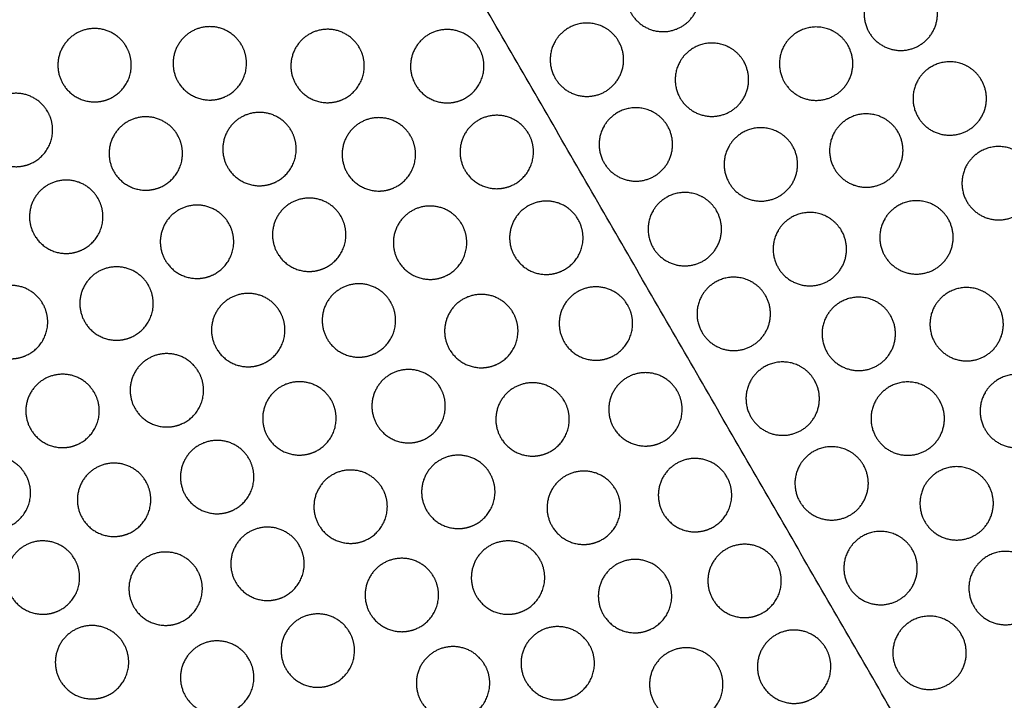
# Model space of a CAD drawing. Header units: millimetres. Extents: x -125 to 375, y 0 to 433.
# Tile 19 of 33: x 129 to 210, y 87 to 142. Entities that reach past the tile are written whole.
import ezdxf

# ---------------------------------------------------------------- set-up
doc = ezdxf.new("R2010")
doc.units = ezdxf.units.MM
doc.layers.add('Make2D$Visible$Curves', color=7, linetype='Continuous', true_color=0x000000)

msp = doc.modelspace()

# ---------------------------------------------------------------- linework, layer by layer
at = {"layer": 'Make2D$Visible$Curves', "color": 18, "lineweight": -3, "true_color": 0x000000}
for points in [[(265.22, 116.065), (195.11, 166.286), (125, 216.506)], [(250, 0), (187.5, 108.253), (125, 216.506)]]:
    msp.add_open_spline(points, degree=2, dxfattribs=at)
for points, weights, knots in [([(179.238, 145.724), (179.64, 146.42), (180.336, 146.822), (181.836, 147.688), (183.336, 146.822), (184.032, 146.42), (184.434, 145.724), (185.934, 143.126), (183.336, 141.626), (180.738, 140.126), (179.238, 142.724), (178.372, 144.224), (179.238, 145.724)], [0.868347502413, 0.900099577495, 1, 0.807007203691, 0.868347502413, 0.900099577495, 1, 0.707106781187, 1, 0.707106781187, 1, 0.807007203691, 0.868347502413], [16.048112, 16.048112, 16.048112, 18.106736, 18.106736, 21.596537, 21.596537, 23.206626, 23.206626, 29.242204, 29.242204, 35.277783, 35.277783, 39.254738, 39.254738, 39.254738]), ([(198.67, 144.187), (199.072, 144.883), (199.768, 145.285), (201.268, 146.151), (202.768, 145.285), (203.465, 144.883), (203.867, 144.187), (205.367, 141.589), (202.768, 140.089), (200.17, 138.589), (198.67, 141.187), (197.804, 142.687), (198.67, 144.187)], [0.868347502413, 0.900099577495, 1, 0.807007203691, 0.868347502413, 0.900099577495, 1, 0.707106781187, 1, 0.707106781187, 1, 0.807007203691, 0.868347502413], [16.048112, 16.048112, 16.048112, 18.106736, 18.106736, 21.596537, 21.596537, 23.206626, 23.206626, 29.242204, 29.242204, 35.277783, 35.277783, 39.254738, 39.254738, 39.254738]), ([(144.805, 135.633), (143.073, 135.633), (142.207, 137.133), (140.707, 139.731), (143.305, 141.231), (145.903, 142.731), (147.403, 140.133), (147.805, 139.437), (147.805, 138.633), (147.805, 136.901), (146.305, 136.035), (145.609, 135.633), (144.805, 135.633)], [0.868347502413, 0.807007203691, 1, 0.707106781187, 1, 0.707106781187, 1, 0.900099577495, 0.868347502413, 0.807007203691, 1, 0.900099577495, 0.868347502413], [5.529659, 5.529659, 5.529659, 9.49499, 9.49499, 15.512927, 15.512927, 21.530864, 21.530864, 23.139763, 23.139763, 26.616816, 26.616816, 28.669422, 28.669422, 28.669422]), ([(173.022, 140.43), (173.424, 141.127), (174.12, 141.528), (175.62, 142.395), (177.12, 141.528), (177.816, 141.127), (178.218, 140.43), (179.718, 137.832), (177.12, 136.332), (174.522, 134.832), (173.022, 137.43), (172.156, 138.93), (173.022, 140.43)], [0.868347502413, 0.900099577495, 1, 0.807007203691, 0.868347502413, 0.900099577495, 1, 0.707106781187, 1, 0.707106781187, 1, 0.807007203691, 0.868347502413], [16.048112, 16.048112, 16.048112, 18.106736, 18.106736, 21.596537, 21.596537, 23.206626, 23.206626, 29.242204, 29.242204, 35.277783, 35.277783, 39.254738, 39.254738, 39.254738]), ([(135.391, 135.482), (133.659, 135.482), (132.793, 136.982), (131.293, 139.58), (133.891, 141.08), (136.489, 142.58), (137.989, 139.982), (138.391, 139.286), (138.391, 138.482), (138.391, 136.75), (136.891, 135.884), (136.195, 135.482), (135.391, 135.482)], [0.868347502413, 0.807007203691, 1, 0.707106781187, 1, 0.707106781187, 1, 0.900099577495, 0.868347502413, 0.807007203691, 1, 0.900099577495, 0.868347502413], [5.529659, 5.529659, 5.529659, 9.49499, 9.49499, 15.512927, 15.512927, 21.530864, 21.530864, 23.139763, 23.139763, 26.616816, 26.616816, 28.669422, 28.669422, 28.669422]), ([(154.431, 135.416), (152.699, 135.416), (151.833, 136.916), (150.333, 139.514), (152.931, 141.014), (155.53, 142.514), (157.03, 139.916), (157.431, 139.22), (157.431, 138.416), (157.431, 136.684), (155.931, 135.818), (155.235, 135.416), (154.431, 135.416)], [0.868347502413, 0.807007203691, 1, 0.707106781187, 1, 0.707106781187, 1, 0.900099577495, 0.868347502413, 0.807007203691, 1, 0.900099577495, 0.868347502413], [5.529659, 5.529659, 5.529659, 9.49499, 9.49499, 15.512927, 15.512927, 21.530864, 21.530864, 23.139763, 23.139763, 26.616816, 26.616816, 28.669422, 28.669422, 28.669422]), ([(164.206, 135.4), (162.474, 135.4), (161.608, 136.9), (160.108, 139.498), (162.706, 140.998), (165.304, 142.498), (166.804, 139.9), (167.206, 139.204), (167.206, 138.4), (167.206, 136.668), (165.706, 135.802), (165.009, 135.4), (164.206, 135.4)], [0.868347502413, 0.807007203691, 1, 0.707106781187, 1, 0.707106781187, 1, 0.900099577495, 0.868347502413, 0.807007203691, 1, 0.900099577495, 0.868347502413], [5.529659, 5.529659, 5.529659, 9.49499, 9.49499, 15.512927, 15.512927, 21.530864, 21.530864, 23.139763, 23.139763, 26.616816, 26.616816, 28.669422, 28.669422, 28.669422]), ([(191.754, 140.106), (192.156, 140.802), (192.852, 141.204), (194.352, 142.07), (195.852, 141.204), (196.548, 140.802), (196.95, 140.106), (198.45, 137.508), (195.852, 136.008), (193.254, 134.508), (191.754, 137.106), (190.888, 138.606), (191.754, 140.106)], [0.868347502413, 0.900099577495, 1, 0.807007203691, 0.868347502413, 0.900099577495, 1, 0.707106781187, 1, 0.707106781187, 1, 0.807007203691, 0.868347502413], [16.048112, 16.048112, 16.048112, 18.106736, 18.106736, 21.596537, 21.596537, 23.206626, 23.206626, 29.242204, 29.242204, 35.277783, 35.277783, 39.254738, 39.254738, 39.254738]), ([(183.238, 138.796), (183.64, 139.492), (184.336, 139.894), (185.836, 140.76), (187.336, 139.894), (188.032, 139.492), (188.434, 138.796), (189.934, 136.198), (187.336, 134.698), (184.738, 133.198), (183.238, 135.796), (182.372, 137.296), (183.238, 138.796)], [0.868347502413, 0.900099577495, 1, 0.807007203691, 0.868347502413, 0.900099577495, 1, 0.707106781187, 1, 0.707106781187, 1, 0.807007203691, 0.868347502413], [16.048112, 16.048112, 16.048112, 18.106736, 18.106736, 21.596537, 21.596537, 23.206626, 23.206626, 29.242204, 29.242204, 35.277783, 35.277783, 39.254738, 39.254738, 39.254738]), ([(202.67, 137.259), (203.072, 137.955), (203.768, 138.357), (205.268, 139.223), (206.768, 138.357), (207.465, 137.955), (207.867, 137.259), (209.367, 134.661), (206.768, 133.161), (204.17, 131.661), (202.67, 134.259), (201.804, 135.759), (202.67, 137.259)], [0.868347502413, 0.900099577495, 1, 0.807007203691, 0.868347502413, 0.900099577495, 1, 0.707106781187, 1, 0.707106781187, 1, 0.807007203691, 0.868347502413], [16.048112, 16.048112, 16.048112, 18.106736, 18.106736, 21.596537, 21.596537, 23.206626, 23.206626, 29.242204, 29.242204, 35.277783, 35.277783, 39.254738, 39.254738, 39.254738]), ([(128.961, 130.183), (127.229, 130.183), (126.363, 131.683), (124.863, 134.281), (127.461, 135.781), (130.059, 137.281), (131.559, 134.683), (131.961, 133.987), (131.961, 133.183), (131.961, 131.451), (130.461, 130.585), (129.765, 130.183), (128.961, 130.183)], [0.868347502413, 0.807007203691, 1, 0.707106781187, 1, 0.707106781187, 1, 0.900099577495, 0.868347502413, 0.807007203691, 1, 0.900099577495, 0.868347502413], [5.529659, 5.529659, 5.529659, 9.49499, 9.49499, 15.512927, 15.512927, 21.530864, 21.530864, 23.139763, 23.139763, 26.616816, 26.616816, 28.669422, 28.669422, 28.669422]), ([(148.866, 128.625), (147.134, 128.625), (146.268, 130.125), (144.768, 132.723), (147.366, 134.223), (149.964, 135.723), (151.464, 133.125), (151.866, 132.429), (151.866, 131.625), (151.866, 129.893), (150.366, 129.027), (149.67, 128.625), (148.866, 128.625)], [0.868347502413, 0.807007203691, 1, 0.707106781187, 1, 0.707106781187, 1, 0.900099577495, 0.868347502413, 0.807007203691, 1, 0.900099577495, 0.868347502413], [5.529659, 5.529659, 5.529659, 9.49499, 9.49499, 15.512927, 15.512927, 21.530864, 21.530864, 23.139763, 23.139763, 26.616816, 26.616816, 28.669422, 28.669422, 28.669422]), ([(168.256, 128.385), (166.524, 128.385), (165.658, 129.885), (164.158, 132.484), (166.756, 133.984), (169.354, 135.484), (170.854, 132.885), (171.256, 132.189), (171.256, 131.385), (171.256, 129.653), (169.756, 128.787), (169.059, 128.385), (168.256, 128.385)], [0.868347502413, 0.807007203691, 1, 0.707106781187, 1, 0.707106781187, 1, 0.900099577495, 0.868347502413, 0.807007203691, 1, 0.900099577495, 0.868347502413], [5.529659, 5.529659, 5.529659, 9.49499, 9.49499, 15.512927, 15.512927, 21.530864, 21.530864, 23.139763, 23.139763, 26.616816, 26.616816, 28.669422, 28.669422, 28.669422]), ([(177.022, 133.502), (177.424, 134.198), (178.12, 134.6), (179.62, 135.466), (181.12, 134.6), (181.816, 134.198), (182.218, 133.502), (183.718, 130.904), (181.12, 129.404), (178.522, 127.904), (177.022, 130.502), (176.156, 132.002), (177.022, 133.502)], [0.868347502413, 0.900099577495, 1, 0.807007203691, 0.868347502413, 0.900099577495, 1, 0.707106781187, 1, 0.707106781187, 1, 0.807007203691, 0.868347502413], [16.048112, 16.048112, 16.048112, 18.106736, 18.106736, 21.596537, 21.596537, 23.206626, 23.206626, 29.242204, 29.242204, 35.277783, 35.277783, 39.254738, 39.254738, 39.254738]), ([(195.854, 133.005), (196.256, 133.701), (196.952, 134.103), (198.452, 134.969), (199.952, 134.103), (200.648, 133.701), (201.05, 133.005), (202.55, 130.406), (199.952, 128.906), (197.354, 127.406), (195.854, 130.005), (194.988, 131.505), (195.854, 133.005)], [0.868347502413, 0.900099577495, 1, 0.807007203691, 0.868347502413, 0.900099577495, 1, 0.707106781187, 1, 0.707106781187, 1, 0.807007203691, 0.868347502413], [16.048112, 16.048112, 16.048112, 18.106736, 18.106736, 21.596537, 21.596537, 23.206626, 23.206626, 29.242204, 29.242204, 35.277783, 35.277783, 39.254738, 39.254738, 39.254738]), ([(139.575, 128.262), (137.843, 128.262), (136.977, 129.762), (135.477, 132.36), (138.075, 133.86), (140.674, 135.36), (142.174, 132.762), (142.575, 132.066), (142.575, 131.262), (142.575, 129.53), (141.075, 128.664), (140.379, 128.262), (139.575, 128.262)], [0.868347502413, 0.807007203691, 1, 0.707106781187, 1, 0.707106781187, 1, 0.900099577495, 0.868347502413, 0.807007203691, 1, 0.900099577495, 0.868347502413], [5.529659, 5.529659, 5.529659, 9.49499, 9.49499, 15.512927, 15.512927, 21.530864, 21.530864, 23.139763, 23.139763, 26.616816, 26.616816, 28.669422, 28.669422, 28.669422]), ([(158.618, 128.192), (156.886, 128.192), (156.02, 129.692), (154.52, 132.29), (157.118, 133.79), (159.717, 135.29), (161.217, 132.692), (161.618, 131.996), (161.618, 131.192), (161.618, 129.46), (160.118, 128.594), (159.422, 128.192), (158.618, 128.192)], [0.868347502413, 0.807007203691, 1, 0.707106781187, 1, 0.707106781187, 1, 0.900099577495, 0.868347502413, 0.807007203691, 1, 0.900099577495, 0.868347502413], [5.529659, 5.529659, 5.529659, 9.49499, 9.49499, 15.512927, 15.512927, 21.530864, 21.530864, 23.139763, 23.139763, 26.616816, 26.616816, 28.669422, 28.669422, 28.669422]), ([(187.238, 131.868), (187.64, 132.564), (188.336, 132.966), (189.836, 133.832), (191.336, 132.966), (192.032, 132.564), (192.434, 131.868), (193.934, 129.27), (191.336, 127.77), (188.738, 126.27), (187.238, 128.868), (186.372, 130.368), (187.238, 131.868)], [0.868347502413, 0.900099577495, 1, 0.807007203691, 0.868347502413, 0.900099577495, 1, 0.707106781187, 1, 0.707106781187, 1, 0.807007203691, 0.868347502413], [16.048112, 16.048112, 16.048112, 18.106736, 18.106736, 21.596537, 21.596537, 23.206626, 23.206626, 29.242204, 29.242204, 35.277783, 35.277783, 39.254738, 39.254738, 39.254738]), ([(206.67, 130.331), (207.072, 131.027), (207.768, 131.429), (209.268, 132.295), (210.768, 131.429), (211.465, 131.027), (211.867, 130.331), (213.367, 127.733), (210.768, 126.233), (208.17, 124.733), (206.67, 127.331), (205.804, 128.831), (206.67, 130.331)], [0.868347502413, 0.900099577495, 1, 0.807007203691, 0.868347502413, 0.900099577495, 1, 0.707106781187, 1, 0.707106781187, 1, 0.807007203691, 0.868347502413], [16.048112, 16.048112, 16.048112, 18.106736, 18.106736, 21.596537, 21.596537, 23.206626, 23.206626, 29.242204, 29.242204, 35.277783, 35.277783, 39.254738, 39.254738, 39.254738]), ([(133.073, 123.088), (131.34, 123.088), (130.474, 124.588), (128.974, 127.186), (131.573, 128.686), (134.171, 130.186), (135.671, 127.588), (136.073, 126.892), (136.073, 126.088), (136.073, 124.356), (134.573, 123.49), (133.876, 123.088), (133.073, 123.088)], [0.868347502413, 0.807007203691, 1, 0.707106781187, 1, 0.707106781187, 1, 0.900099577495, 0.868347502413, 0.807007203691, 1, 0.900099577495, 0.868347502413], [5.529659, 5.529659, 5.529659, 9.49499, 9.49499, 15.512927, 15.512927, 21.530864, 21.530864, 23.139763, 23.139763, 26.616816, 26.616816, 28.669422, 28.669422, 28.669422]), ([(181.022, 126.574), (181.424, 127.27), (182.12, 127.672), (183.62, 128.538), (185.12, 127.672), (185.816, 127.27), (186.218, 126.574), (187.718, 123.976), (185.12, 122.476), (182.522, 120.976), (181.022, 123.574), (180.156, 125.074), (181.022, 126.574)], [0.868347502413, 0.900099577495, 1, 0.807007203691, 0.868347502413, 0.900099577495, 1, 0.707106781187, 1, 0.707106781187, 1, 0.807007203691, 0.868347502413], [16.048112, 16.048112, 16.048112, 18.106736, 18.106736, 21.596537, 21.596537, 23.206626, 23.206626, 29.242204, 29.242204, 35.277783, 35.277783, 39.254738, 39.254738, 39.254738]), ([(152.928, 121.617), (151.196, 121.617), (150.33, 123.117), (148.83, 125.715), (151.428, 127.215), (154.026, 128.715), (155.526, 126.117), (155.928, 125.421), (155.928, 124.617), (155.928, 122.885), (154.428, 122.019), (153.732, 121.617), (152.928, 121.617)], [0.868347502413, 0.807007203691, 1, 0.707106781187, 1, 0.707106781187, 1, 0.900099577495, 0.868347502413, 0.807007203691, 1, 0.900099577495, 0.868347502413], [5.529659, 5.529659, 5.529659, 9.49499, 9.49499, 15.512927, 15.512927, 21.530864, 21.530864, 23.139763, 23.139763, 26.616816, 26.616816, 28.669422, 28.669422, 28.669422]), ([(172.306, 121.371), (170.574, 121.371), (169.708, 122.871), (168.208, 125.469), (170.806, 126.969), (173.404, 128.469), (174.904, 125.871), (175.306, 125.175), (175.306, 124.371), (175.306, 122.639), (173.806, 121.773), (173.109, 121.371), (172.306, 121.371)], [0.868347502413, 0.807007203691, 1, 0.707106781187, 1, 0.707106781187, 1, 0.900099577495, 0.868347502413, 0.807007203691, 1, 0.900099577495, 0.868347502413], [5.529659, 5.529659, 5.529659, 9.49499, 9.49499, 15.512927, 15.512927, 21.530864, 21.530864, 23.139763, 23.139763, 26.616816, 26.616816, 28.669422, 28.669422, 28.669422]), ([(199.954, 125.903), (200.356, 126.599), (201.052, 127.001), (202.552, 127.867), (204.052, 127.001), (204.748, 126.599), (205.15, 125.903), (206.65, 123.305), (204.052, 121.805), (201.454, 120.305), (199.954, 122.903), (199.088, 124.403), (199.954, 125.903)], [0.868347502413, 0.900099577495, 1, 0.807007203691, 0.868347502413, 0.900099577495, 1, 0.707106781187, 1, 0.707106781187, 1, 0.807007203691, 0.868347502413], [16.048112, 16.048112, 16.048112, 18.106736, 18.106736, 21.596537, 21.596537, 23.206626, 23.206626, 29.242204, 29.242204, 35.277783, 35.277783, 39.254738, 39.254738, 39.254738]), ([(143.76, 121.042), (142.028, 121.042), (141.162, 122.542), (139.662, 125.14), (142.26, 126.64), (144.858, 128.14), (146.358, 125.542), (146.76, 124.846), (146.76, 124.042), (146.76, 122.31), (145.26, 121.444), (144.564, 121.042), (143.76, 121.042)], [0.868347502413, 0.807007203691, 1, 0.707106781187, 1, 0.707106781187, 1, 0.900099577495, 0.868347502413, 0.807007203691, 1, 0.900099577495, 0.868347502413], [5.529659, 5.529659, 5.529659, 9.49499, 9.49499, 15.512927, 15.512927, 21.530864, 21.530864, 23.139763, 23.139763, 26.616816, 26.616816, 28.669422, 28.669422, 28.669422]), ([(162.805, 120.967), (161.073, 120.967), (160.207, 122.467), (158.707, 125.066), (161.305, 126.566), (163.904, 128.066), (165.404, 125.467), (165.805, 124.771), (165.805, 123.967), (165.805, 122.235), (164.305, 121.369), (163.609, 120.967), (162.805, 120.967)], [0.868347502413, 0.807007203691, 1, 0.707106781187, 1, 0.707106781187, 1, 0.900099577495, 0.868347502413, 0.807007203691, 1, 0.900099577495, 0.868347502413], [5.529659, 5.529659, 5.529659, 9.49499, 9.49499, 15.512927, 15.512927, 21.530864, 21.530864, 23.139763, 23.139763, 26.616816, 26.616816, 28.669422, 28.669422, 28.669422]), ([(191.238, 124.94), (191.64, 125.636), (192.336, 126.038), (193.836, 126.904), (195.336, 126.038), (196.032, 125.636), (196.434, 124.94), (197.934, 122.341), (195.336, 120.841), (192.738, 119.341), (191.238, 121.94), (190.372, 123.44), (191.238, 124.94)], [0.868347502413, 0.900099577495, 1, 0.807007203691, 0.868347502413, 0.900099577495, 1, 0.707106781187, 1, 0.707106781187, 1, 0.807007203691, 0.868347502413], [16.048112, 16.048112, 16.048112, 18.106736, 18.106736, 21.596537, 21.596537, 23.206626, 23.206626, 29.242204, 29.242204, 35.277783, 35.277783, 39.254738, 39.254738, 39.254738]), ([(137.184, 115.994), (135.452, 115.994), (134.586, 117.494), (133.086, 120.092), (135.684, 121.592), (138.282, 123.092), (139.782, 120.494), (140.184, 119.798), (140.184, 118.994), (140.184, 117.262), (138.684, 116.396), (137.988, 115.994), (137.184, 115.994)], [0.868347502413, 0.807007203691, 1, 0.707106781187, 1, 0.707106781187, 1, 0.900099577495, 0.868347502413, 0.807007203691, 1, 0.900099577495, 0.868347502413], [5.529659, 5.529659, 5.529659, 9.49499, 9.49499, 15.512927, 15.512927, 21.530864, 21.530864, 23.139763, 23.139763, 26.616816, 26.616816, 28.669422, 28.669422, 28.669422]), ([(185.022, 119.646), (185.424, 120.342), (186.12, 120.744), (187.62, 121.61), (189.12, 120.744), (189.816, 120.342), (190.218, 119.646), (191.718, 117.048), (189.12, 115.548), (186.522, 114.048), (185.022, 116.646), (184.156, 118.146), (185.022, 119.646)], [0.868347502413, 0.900099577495, 1, 0.807007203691, 0.868347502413, 0.900099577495, 1, 0.707106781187, 1, 0.707106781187, 1, 0.807007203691, 0.868347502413], [16.048112, 16.048112, 16.048112, 18.106736, 18.106736, 21.596537, 21.596537, 23.206626, 23.206626, 29.242204, 29.242204, 35.277783, 35.277783, 39.254738, 39.254738, 39.254738]), ([(128.56, 114.48), (126.828, 114.48), (125.962, 115.98), (124.462, 118.578), (127.06, 120.078), (129.658, 121.578), (131.158, 118.98), (131.56, 118.284), (131.56, 117.48), (131.56, 115.748), (130.06, 114.882), (129.364, 114.48), (128.56, 114.48)], [0.868347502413, 0.807007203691, 1, 0.707106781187, 1, 0.707106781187, 1, 0.900099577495, 0.868347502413, 0.807007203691, 1, 0.900099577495, 0.868347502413], [5.529659, 5.529659, 5.529659, 9.49499, 9.49499, 15.512927, 15.512927, 21.530864, 21.530864, 23.139763, 23.139763, 26.616816, 26.616816, 28.669422, 28.669422, 28.669422]), ([(156.99, 114.609), (155.257, 114.609), (154.391, 116.109), (152.891, 118.707), (155.49, 120.207), (158.088, 121.707), (159.588, 119.109), (159.99, 118.412), (159.99, 117.609), (159.99, 115.877), (158.49, 115.011), (157.793, 114.609), (156.99, 114.609)], [0.868347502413, 0.807007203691, 1, 0.707106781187, 1, 0.707106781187, 1, 0.900099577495, 0.868347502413, 0.807007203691, 1, 0.900099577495, 0.868347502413], [5.529659, 5.529659, 5.529659, 9.49499, 9.49499, 15.512927, 15.512927, 21.530864, 21.530864, 23.139763, 23.139763, 26.616816, 26.616816, 28.669422, 28.669422, 28.669422]), ([(176.356, 114.356), (174.624, 114.356), (173.758, 115.856), (172.258, 118.454), (174.856, 119.954), (177.454, 121.454), (178.954, 118.856), (179.356, 118.16), (179.356, 117.356), (179.356, 115.624), (177.856, 114.758), (177.159, 114.356), (176.356, 114.356)], [0.868347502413, 0.807007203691, 1, 0.707106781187, 1, 0.707106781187, 1, 0.900099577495, 0.868347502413, 0.807007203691, 1, 0.900099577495, 0.868347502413], [5.529659, 5.529659, 5.529659, 9.49499, 9.49499, 15.512927, 15.512927, 21.530864, 21.530864, 23.139763, 23.139763, 26.616816, 26.616816, 28.669422, 28.669422, 28.669422]), ([(204.054, 118.802), (204.456, 119.498), (205.152, 119.9), (206.652, 120.766), (208.152, 119.9), (208.848, 119.498), (209.25, 118.802), (210.75, 116.204), (208.152, 114.704), (205.554, 113.204), (204.054, 115.802), (203.188, 117.302), (204.054, 118.802)], [0.868347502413, 0.900099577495, 1, 0.807007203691, 0.868347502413, 0.900099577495, 1, 0.707106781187, 1, 0.707106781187, 1, 0.807007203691, 0.868347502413], [16.048112, 16.048112, 16.048112, 18.106736, 18.106736, 21.596537, 21.596537, 23.206626, 23.206626, 29.242204, 29.242204, 35.277783, 35.277783, 39.254738, 39.254738, 39.254738]), ([(147.944, 113.822), (146.212, 113.822), (145.346, 115.322), (143.846, 117.92), (146.444, 119.42), (149.042, 120.92), (150.542, 118.322), (150.944, 117.626), (150.944, 116.822), (150.944, 115.09), (149.444, 114.224), (148.748, 113.822), (147.944, 113.822)], [0.868347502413, 0.807007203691, 1, 0.707106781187, 1, 0.707106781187, 1, 0.900099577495, 0.868347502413, 0.807007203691, 1, 0.900099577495, 0.868347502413], [5.529659, 5.529659, 5.529659, 9.49499, 9.49499, 15.512927, 15.512927, 21.530864, 21.530864, 23.139763, 23.139763, 26.616816, 26.616816, 28.669422, 28.669422, 28.669422]), ([(166.992, 113.743), (165.26, 113.743), (164.394, 115.243), (162.894, 117.841), (165.492, 119.341), (168.09, 120.841), (169.59, 118.243), (169.992, 117.547), (169.992, 116.743), (169.992, 115.011), (168.492, 114.145), (167.796, 113.743), (166.992, 113.743)], [0.868347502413, 0.807007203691, 1, 0.707106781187, 1, 0.707106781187, 1, 0.900099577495, 0.868347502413, 0.807007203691, 1, 0.900099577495, 0.868347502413], [5.529659, 5.529659, 5.529659, 9.49499, 9.49499, 15.512927, 15.512927, 21.530864, 21.530864, 23.139763, 23.139763, 26.616816, 26.616816, 28.669422, 28.669422, 28.669422]), ([(195.238, 118.011), (195.64, 118.707), (196.336, 119.109), (197.836, 119.975), (199.336, 119.109), (200.032, 118.707), (200.434, 118.011), (201.934, 115.413), (199.336, 113.913), (196.738, 112.413), (195.238, 115.011), (194.372, 116.511), (195.238, 118.011)], [0.868347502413, 0.900099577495, 1, 0.807007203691, 0.868347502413, 0.900099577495, 1, 0.707106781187, 1, 0.707106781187, 1, 0.807007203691, 0.868347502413], [16.048112, 16.048112, 16.048112, 18.106736, 18.106736, 21.596537, 21.596537, 23.206626, 23.206626, 29.242204, 29.242204, 35.277783, 35.277783, 39.254738, 39.254738, 39.254738]), ([(141.296, 108.899), (139.564, 108.899), (138.698, 110.399), (137.198, 112.997), (139.796, 114.497), (142.394, 115.997), (143.894, 113.399), (144.296, 112.703), (144.296, 111.899), (144.296, 110.167), (142.796, 109.301), (142.1, 108.899), (141.296, 108.899)], [0.868347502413, 0.807007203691, 1, 0.707106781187, 1, 0.707106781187, 1, 0.900099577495, 0.868347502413, 0.807007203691, 1, 0.900099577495, 0.868347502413], [5.529659, 5.529659, 5.529659, 9.49499, 9.49499, 15.512927, 15.512927, 21.530864, 21.530864, 23.139763, 23.139763, 26.616816, 26.616816, 28.669422, 28.669422, 28.669422]), ([(161.051, 107.601), (159.319, 107.601), (158.453, 109.101), (156.953, 111.699), (159.551, 113.199), (162.149, 114.699), (163.649, 112.101), (164.051, 111.404), (164.051, 110.601), (164.051, 108.869), (162.551, 108.002), (161.855, 107.601), (161.051, 107.601)], [0.868347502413, 0.807007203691, 1, 0.707106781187, 1, 0.707106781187, 1, 0.900099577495, 0.868347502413, 0.807007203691, 1, 0.900099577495, 0.868347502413], [5.529659, 5.529659, 5.529659, 9.49499, 9.49499, 15.512927, 15.512927, 21.530864, 21.530864, 23.139763, 23.139763, 26.616816, 26.616816, 28.669422, 28.669422, 28.669422]), ([(189.022, 112.718), (189.424, 113.414), (190.12, 113.816), (191.62, 114.682), (193.12, 113.816), (193.816, 113.414), (194.218, 112.718), (195.718, 110.12), (193.12, 108.62), (190.522, 107.12), (189.022, 109.718), (188.156, 111.218), (189.022, 112.718)], [0.868347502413, 0.900099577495, 1, 0.807007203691, 0.868347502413, 0.900099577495, 1, 0.707106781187, 1, 0.707106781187, 1, 0.807007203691, 0.868347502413], [16.048112, 16.048112, 16.048112, 18.106736, 18.106736, 21.596537, 21.596537, 23.206626, 23.206626, 29.242204, 29.242204, 35.277783, 35.277783, 39.254738, 39.254738, 39.254738]), ([(132.772, 107.212), (131.04, 107.212), (130.174, 108.712), (128.674, 111.31), (131.272, 112.81), (133.87, 114.31), (135.37, 111.712), (135.772, 111.016), (135.772, 110.212), (135.772, 108.48), (134.272, 107.614), (133.576, 107.212), (132.772, 107.212)], [0.868347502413, 0.807007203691, 1, 0.707106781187, 1, 0.707106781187, 1, 0.900099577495, 0.868347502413, 0.807007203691, 1, 0.900099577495, 0.868347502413], [5.529659, 5.529659, 5.529659, 9.49499, 9.49499, 15.512927, 15.512927, 21.530864, 21.530864, 23.139763, 23.139763, 26.616816, 26.616816, 28.669422, 28.669422, 28.669422]), ([(180.406, 107.341), (178.674, 107.341), (177.808, 108.841), (176.308, 111.439), (178.906, 112.939), (181.504, 114.439), (183.004, 111.841), (183.406, 111.145), (183.406, 110.341), (183.406, 108.609), (181.906, 107.743), (181.209, 107.341), (180.406, 107.341)], [0.868347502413, 0.807007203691, 1, 0.707106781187, 1, 0.707106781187, 1, 0.900099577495, 0.868347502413, 0.807007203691, 1, 0.900099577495, 0.868347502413], [5.529659, 5.529659, 5.529659, 9.49499, 9.49499, 15.512927, 15.512927, 21.530864, 21.530864, 23.139763, 23.139763, 26.616816, 26.616816, 28.669422, 28.669422, 28.669422]), ([(208.154, 111.7), (208.556, 112.396), (209.252, 112.798), (210.752, 113.664), (212.252, 112.798), (212.948, 112.396), (213.35, 111.7), (214.85, 109.102), (212.252, 107.602), (209.654, 106.102), (208.154, 108.7), (207.288, 110.2), (208.154, 111.7)], [0.868347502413, 0.900099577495, 1, 0.807007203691, 0.868347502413, 0.900099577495, 1, 0.707106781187, 1, 0.707106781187, 1, 0.807007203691, 0.868347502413], [16.048112, 16.048112, 16.048112, 18.106736, 18.106736, 21.596537, 21.596537, 23.206626, 23.206626, 29.242204, 29.242204, 35.277783, 35.277783, 39.254738, 39.254738, 39.254738]), ([(152.129, 106.602), (150.397, 106.602), (149.531, 108.102), (148.031, 110.7), (150.629, 112.2), (153.227, 113.7), (154.727, 111.102), (155.129, 110.405), (155.129, 109.602), (155.129, 107.87), (153.629, 107.004), (152.933, 106.602), (152.129, 106.602)], [0.868347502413, 0.807007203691, 1, 0.707106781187, 1, 0.707106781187, 1, 0.900099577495, 0.868347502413, 0.807007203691, 1, 0.900099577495, 0.868347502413], [5.529659, 5.529659, 5.529659, 9.49499, 9.49499, 15.512927, 15.512927, 21.530864, 21.530864, 23.139763, 23.139763, 26.616816, 26.616816, 28.669422, 28.669422, 28.669422]), ([(171.179, 106.519), (169.447, 106.519), (168.581, 108.019), (167.081, 110.617), (169.679, 112.117), (172.277, 113.617), (173.777, 111.019), (174.179, 110.323), (174.179, 109.519), (174.179, 107.787), (172.679, 106.921), (171.983, 106.519), (171.179, 106.519)], [0.868347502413, 0.807007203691, 1, 0.707106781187, 1, 0.707106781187, 1, 0.900099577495, 0.868347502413, 0.807007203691, 1, 0.900099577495, 0.868347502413], [5.529659, 5.529659, 5.529659, 9.49499, 9.49499, 15.512927, 15.512927, 21.530864, 21.530864, 23.139763, 23.139763, 26.616816, 26.616816, 28.669422, 28.669422, 28.669422]), ([(199.238, 111.083), (199.64, 111.779), (200.336, 112.181), (201.836, 113.047), (203.336, 112.181), (204.032, 111.779), (204.434, 111.083), (205.934, 108.485), (203.336, 106.985), (200.738, 105.485), (199.238, 108.083), (198.372, 109.583), (199.238, 111.083)], [0.868347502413, 0.900099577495, 1, 0.807007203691, 0.868347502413, 0.900099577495, 1, 0.707106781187, 1, 0.707106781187, 1, 0.807007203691, 0.868347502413], [16.048112, 16.048112, 16.048112, 18.106736, 18.106736, 21.596537, 21.596537, 23.206626, 23.206626, 29.242204, 29.242204, 35.277783, 35.277783, 39.254738, 39.254738, 39.254738]), ([(145.408, 101.805), (143.676, 101.805), (142.81, 103.305), (141.31, 105.903), (143.908, 107.403), (146.506, 108.903), (148.006, 106.305), (148.408, 105.608), (148.408, 104.805), (148.408, 103.072), (146.908, 102.206), (146.212, 101.805), (145.408, 101.805)], [0.868347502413, 0.807007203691, 1, 0.707106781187, 1, 0.707106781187, 1, 0.900099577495, 0.868347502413, 0.807007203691, 1, 0.900099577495, 0.868347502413], [5.529659, 5.529659, 5.529659, 9.49499, 9.49499, 15.512927, 15.512927, 21.530864, 21.530864, 23.139763, 23.139763, 26.616816, 26.616816, 28.669422, 28.669422, 28.669422]), ([(193.022, 105.789), (193.424, 106.486), (194.12, 106.887), (195.62, 107.753), (197.12, 106.887), (197.816, 106.486), (198.218, 105.789), (199.718, 103.191), (197.12, 101.691), (194.522, 100.191), (193.022, 102.789), (192.156, 104.289), (193.022, 105.789)], [0.868347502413, 0.900099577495, 1, 0.807007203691, 0.868347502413, 0.900099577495, 1, 0.707106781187, 1, 0.707106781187, 1, 0.807007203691, 0.868347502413], [16.048112, 16.048112, 16.048112, 18.106736, 18.106736, 21.596537, 21.596537, 23.206626, 23.206626, 29.242204, 29.242204, 35.277783, 35.277783, 39.254738, 39.254738, 39.254738]), ([(127.157, 100.507), (125.425, 100.507), (124.559, 102.007), (123.059, 104.606), (125.657, 106.106), (128.255, 107.606), (129.755, 105.007), (130.157, 104.311), (130.157, 103.507), (130.157, 101.775), (128.657, 100.909), (127.961, 100.507), (127.157, 100.507)], [0.868347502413, 0.807007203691, 1, 0.707106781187, 1, 0.707106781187, 1, 0.900099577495, 0.868347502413, 0.807007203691, 1, 0.900099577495, 0.868347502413], [5.529659, 5.529659, 5.529659, 9.49499, 9.49499, 15.512927, 15.512927, 21.530864, 21.530864, 23.139763, 23.139763, 26.616816, 26.616816, 28.669422, 28.669422, 28.669422]), ([(165.113, 100.592), (163.381, 100.592), (162.515, 102.092), (161.015, 104.691), (163.613, 106.191), (166.211, 107.691), (167.711, 105.092), (168.113, 104.396), (168.113, 103.592), (168.113, 101.86), (166.613, 100.994), (165.917, 100.592), (165.113, 100.592)], [0.868347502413, 0.807007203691, 1, 0.707106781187, 1, 0.707106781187, 1, 0.900099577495, 0.868347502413, 0.807007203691, 1, 0.900099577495, 0.868347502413], [5.529659, 5.529659, 5.529659, 9.49499, 9.49499, 15.512927, 15.512927, 21.530864, 21.530864, 23.139763, 23.139763, 26.616816, 26.616816, 28.669422, 28.669422, 28.669422]), ([(184.456, 100.326), (182.724, 100.326), (181.858, 101.826), (180.358, 104.424), (182.956, 105.924), (185.554, 107.424), (187.054, 104.826), (187.456, 104.13), (187.456, 103.326), (187.456, 101.594), (185.956, 100.728), (185.259, 100.326), (184.456, 100.326)], [0.868347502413, 0.807007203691, 1, 0.707106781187, 1, 0.707106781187, 1, 0.900099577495, 0.868347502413, 0.807007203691, 1, 0.900099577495, 0.868347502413], [5.529659, 5.529659, 5.529659, 9.49499, 9.49499, 15.512927, 15.512927, 21.530864, 21.530864, 23.139763, 23.139763, 26.616816, 26.616816, 28.669422, 28.669422, 28.669422]), ([(136.984, 99.945), (135.252, 99.945), (134.386, 101.445), (132.886, 104.043), (135.484, 105.543), (138.083, 107.043), (139.583, 104.445), (139.984, 103.749), (139.984, 102.945), (139.984, 101.213), (138.484, 100.347), (137.788, 99.945), (136.984, 99.945)], [0.868347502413, 0.807007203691, 1, 0.707106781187, 1, 0.707106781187, 1, 0.900099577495, 0.868347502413, 0.807007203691, 1, 0.900099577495, 0.868347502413], [5.529659, 5.529659, 5.529659, 9.49499, 9.49499, 15.512927, 15.512927, 21.530864, 21.530864, 23.139763, 23.139763, 26.616816, 26.616816, 28.669422, 28.669422, 28.669422]), ([(203.238, 104.155), (203.64, 104.851), (204.336, 105.253), (205.836, 106.119), (207.336, 105.253), (208.032, 104.851), (208.434, 104.155), (209.934, 101.557), (207.336, 100.057), (204.738, 98.557), (203.238, 101.155), (202.372, 102.655), (203.238, 104.155)], [0.868347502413, 0.900099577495, 1, 0.807007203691, 0.868347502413, 0.900099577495, 1, 0.707106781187, 1, 0.707106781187, 1, 0.807007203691, 0.868347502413], [16.048112, 16.048112, 16.048112, 18.106736, 18.106736, 21.596537, 21.596537, 23.206626, 23.206626, 29.242204, 29.242204, 35.277783, 35.277783, 39.254738, 39.254738, 39.254738]), ([(156.313, 99.382), (154.581, 99.382), (153.715, 100.882), (152.215, 103.48), (154.813, 104.98), (157.411, 106.48), (158.911, 103.882), (159.313, 103.185), (159.313, 102.382), (159.313, 100.65), (157.813, 99.784), (157.117, 99.382), (156.313, 99.382)], [0.868347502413, 0.807007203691, 1, 0.707106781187, 1, 0.707106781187, 1, 0.900099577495, 0.868347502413, 0.807007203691, 1, 0.900099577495, 0.868347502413], [5.529659, 5.529659, 5.529659, 9.49499, 9.49499, 15.512927, 15.512927, 21.530864, 21.530864, 23.139763, 23.139763, 26.616816, 26.616816, 28.669422, 28.669422, 28.669422]), ([(175.366, 99.294), (173.634, 99.294), (172.768, 100.794), (171.268, 103.392), (173.866, 104.892), (176.464, 106.392), (177.964, 103.794), (178.366, 103.098), (178.366, 102.294), (178.366, 100.562), (176.866, 99.696), (176.17, 99.294), (175.366, 99.294)], [0.868347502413, 0.807007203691, 1, 0.707106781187, 1, 0.707106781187, 1, 0.900099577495, 0.868347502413, 0.807007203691, 1, 0.900099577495, 0.868347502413], [5.529659, 5.529659, 5.529659, 9.49499, 9.49499, 15.512927, 15.512927, 21.530864, 21.530864, 23.139763, 23.139763, 26.616816, 26.616816, 28.669422, 28.669422, 28.669422]), ([(149.52, 94.71), (147.788, 94.71), (146.922, 96.21), (145.422, 98.808), (148.02, 100.308), (150.618, 101.808), (152.118, 99.21), (152.52, 98.514), (152.52, 97.71), (152.52, 95.978), (151.02, 95.112), (150.323, 94.71), (149.52, 94.71)], [0.868347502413, 0.807007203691, 1, 0.707106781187, 1, 0.707106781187, 1, 0.900099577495, 0.868347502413, 0.807007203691, 1, 0.900099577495, 0.868347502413], [5.529659, 5.529659, 5.529659, 9.49499, 9.49499, 15.512927, 15.512927, 21.530864, 21.530864, 23.139763, 23.139763, 26.616816, 26.616816, 28.669422, 28.669422, 28.669422]), ([(197.022, 98.861), (197.424, 99.557), (198.12, 99.959), (199.62, 100.825), (201.12, 99.959), (201.816, 99.557), (202.218, 98.861), (203.718, 96.263), (201.12, 94.763), (198.522, 93.263), (197.022, 95.861), (196.156, 97.361), (197.022, 98.861)], [0.868347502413, 0.900099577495, 1, 0.807007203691, 0.868347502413, 0.900099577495, 1, 0.707106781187, 1, 0.707106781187, 1, 0.807007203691, 0.868347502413], [16.048112, 16.048112, 16.048112, 18.106736, 18.106736, 21.596537, 21.596537, 23.206626, 23.206626, 29.242204, 29.242204, 35.277783, 35.277783, 39.254738, 39.254738, 39.254738]), ([(131.169, 93.586), (129.436, 93.586), (128.57, 95.086), (127.07, 97.684), (129.669, 99.184), (132.267, 100.684), (133.767, 98.086), (134.169, 97.39), (134.169, 96.586), (134.169, 94.854), (132.669, 93.988), (131.972, 93.586), (131.169, 93.586)], [0.868347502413, 0.807007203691, 1, 0.707106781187, 1, 0.707106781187, 1, 0.900099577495, 0.868347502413, 0.807007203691, 1, 0.900099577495, 0.868347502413], [5.529659, 5.529659, 5.529659, 9.49499, 9.49499, 15.512927, 15.512927, 21.530864, 21.530864, 23.139763, 23.139763, 26.616816, 26.616816, 28.669422, 28.669422, 28.669422]), ([(169.174, 93.584), (167.442, 93.584), (166.576, 95.084), (165.076, 97.682), (167.674, 99.182), (170.272, 100.682), (171.772, 98.084), (172.174, 97.388), (172.174, 96.584), (172.174, 94.852), (170.674, 93.986), (169.978, 93.584), (169.174, 93.584)], [0.868347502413, 0.807007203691, 1, 0.707106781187, 1, 0.707106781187, 1, 0.900099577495, 0.868347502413, 0.807007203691, 1, 0.900099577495, 0.868347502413], [5.529659, 5.529659, 5.529659, 9.49499, 9.49499, 15.512927, 15.512927, 21.530864, 21.530864, 23.139763, 23.139763, 26.616816, 26.616816, 28.669422, 28.669422, 28.669422]), ([(188.506, 93.311), (186.774, 93.311), (185.908, 94.811), (184.408, 97.41), (187.006, 98.91), (189.604, 100.41), (191.104, 97.811), (191.506, 97.115), (191.506, 96.311), (191.506, 94.579), (190.006, 93.713), (189.309, 93.311), (188.506, 93.311)], [0.868347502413, 0.807007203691, 1, 0.707106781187, 1, 0.707106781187, 1, 0.900099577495, 0.868347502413, 0.807007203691, 1, 0.900099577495, 0.868347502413], [5.529659, 5.529659, 5.529659, 9.49499, 9.49499, 15.512927, 15.512927, 21.530864, 21.530864, 23.139763, 23.139763, 26.616816, 26.616816, 28.669422, 28.669422, 28.669422]), ([(141.196, 92.677), (139.464, 92.677), (138.598, 94.177), (137.098, 96.775), (139.696, 98.275), (142.295, 99.775), (143.795, 97.177), (144.196, 96.481), (144.196, 95.677), (144.196, 93.945), (142.696, 93.079), (142, 92.677), (141.196, 92.677)], [0.868347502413, 0.807007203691, 1, 0.707106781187, 1, 0.707106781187, 1, 0.900099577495, 0.868347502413, 0.807007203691, 1, 0.900099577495, 0.868347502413], [5.529659, 5.529659, 5.529659, 9.49499, 9.49499, 15.512927, 15.512927, 21.530864, 21.530864, 23.139763, 23.139763, 26.616816, 26.616816, 28.669422, 28.669422, 28.669422]), ([(160.498, 92.162), (158.766, 92.162), (157.9, 93.662), (156.4, 96.26), (158.998, 97.76), (161.596, 99.26), (163.096, 96.662), (163.498, 95.965), (163.498, 95.162), (163.498, 93.429), (161.998, 92.563), (161.302, 92.162), (160.498, 92.162)], [0.868347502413, 0.807007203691, 1, 0.707106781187, 1, 0.707106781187, 1, 0.900099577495, 0.868347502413, 0.807007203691, 1, 0.900099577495, 0.868347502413], [5.529659, 5.529659, 5.529659, 9.49499, 9.49499, 15.512927, 15.512927, 21.530864, 21.530864, 23.139763, 23.139763, 26.616816, 26.616816, 28.669422, 28.669422, 28.669422]), ([(207.238, 97.227), (207.64, 97.923), (208.336, 98.325), (209.836, 99.191), (211.336, 98.325), (212.032, 97.923), (212.434, 97.227), (213.934, 94.629), (211.336, 93.129), (208.738, 91.629), (207.238, 94.227), (206.372, 95.727), (207.238, 97.227)], [0.868347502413, 0.900099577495, 1, 0.807007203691, 0.868347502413, 0.900099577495, 1, 0.707106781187, 1, 0.707106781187, 1, 0.807007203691, 0.868347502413], [16.048112, 16.048112, 16.048112, 18.106736, 18.106736, 21.596537, 21.596537, 23.206626, 23.206626, 29.242204, 29.242204, 35.277783, 35.277783, 39.254738, 39.254738, 39.254738]), ([(179.553, 92.07), (177.821, 92.07), (176.955, 93.57), (175.455, 96.168), (178.053, 97.668), (180.651, 99.168), (182.151, 96.57), (182.553, 95.874), (182.553, 95.07), (182.553, 93.338), (181.053, 92.472), (180.357, 92.07), (179.553, 92.07)], [0.868347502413, 0.807007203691, 1, 0.707106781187, 1, 0.707106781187, 1, 0.900099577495, 0.868347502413, 0.807007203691, 1, 0.900099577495, 0.868347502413], [5.529659, 5.529659, 5.529659, 9.49499, 9.49499, 15.512927, 15.512927, 21.530864, 21.530864, 23.139763, 23.139763, 26.616816, 26.616816, 28.669422, 28.669422, 28.669422]), ([(153.631, 87.615), (151.899, 87.615), (151.033, 89.115), (149.533, 91.713), (152.131, 93.213), (154.729, 94.713), (156.229, 92.115), (156.631, 91.419), (156.631, 90.615), (156.631, 88.883), (155.131, 88.017), (154.435, 87.615), (153.631, 87.615)], [0.868347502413, 0.807007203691, 1, 0.707106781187, 1, 0.707106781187, 1, 0.900099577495, 0.868347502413, 0.807007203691, 1, 0.900099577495, 0.868347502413], [5.529659, 5.529659, 5.529659, 9.49499, 9.49499, 15.512927, 15.512927, 21.530864, 21.530864, 23.139763, 23.139763, 26.616816, 26.616816, 28.669422, 28.669422, 28.669422]), ([(201.022, 91.933), (201.424, 92.629), (202.12, 93.031), (203.62, 93.897), (205.12, 93.031), (205.816, 92.629), (206.218, 91.933), (207.718, 89.335), (205.12, 87.835), (202.522, 86.335), (201.022, 88.933), (200.156, 90.433), (201.022, 91.933)], [0.868347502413, 0.900099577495, 1, 0.807007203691, 0.868347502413, 0.900099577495, 1, 0.707106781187, 1, 0.707106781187, 1, 0.807007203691, 0.868347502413], [16.048112, 16.048112, 16.048112, 18.106736, 18.106736, 21.596537, 21.596537, 23.206626, 23.206626, 29.242204, 29.242204, 35.277783, 35.277783, 39.254738, 39.254738, 39.254738]), ([(135.18, 86.664), (133.448, 86.664), (132.582, 88.164), (131.082, 90.762), (133.68, 92.262), (136.278, 93.762), (137.778, 91.164), (138.18, 90.468), (138.18, 89.664), (138.18, 87.932), (136.68, 87.066), (135.984, 86.664), (135.18, 86.664)], [0.868347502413, 0.807007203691, 1, 0.707106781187, 1, 0.707106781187, 1, 0.900099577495, 0.868347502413, 0.807007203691, 1, 0.900099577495, 0.868347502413], [5.529659, 5.529659, 5.529659, 9.49499, 9.49499, 15.512927, 15.512927, 21.530864, 21.530864, 23.139763, 23.139763, 26.616816, 26.616816, 28.669422, 28.669422, 28.669422]), ([(173.236, 86.576), (171.504, 86.576), (170.638, 88.076), (169.138, 90.674), (171.736, 92.174), (174.334, 93.674), (175.834, 91.076), (176.236, 90.38), (176.236, 89.576), (176.236, 87.844), (174.736, 86.978), (174.04, 86.576), (173.236, 86.576)], [0.868347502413, 0.807007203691, 1, 0.707106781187, 1, 0.707106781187, 1, 0.900099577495, 0.868347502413, 0.807007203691, 1, 0.900099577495, 0.868347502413], [5.529659, 5.529659, 5.529659, 9.49499, 9.49499, 15.512927, 15.512927, 21.530864, 21.530864, 23.139763, 23.139763, 26.616816, 26.616816, 28.669422, 28.669422, 28.669422]), ([(192.556, 86.297), (190.824, 86.297), (189.958, 87.797), (188.458, 90.395), (191.056, 91.895), (193.654, 93.395), (195.154, 90.797), (195.556, 90.1), (195.556, 89.297), (195.556, 87.565), (194.056, 86.699), (193.359, 86.297), (192.556, 86.297)], [0.868347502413, 0.807007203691, 1, 0.707106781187, 1, 0.707106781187, 1, 0.900099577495, 0.868347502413, 0.807007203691, 1, 0.900099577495, 0.868347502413], [5.529659, 5.529659, 5.529659, 9.49499, 9.49499, 15.512927, 15.512927, 21.530864, 21.530864, 23.139763, 23.139763, 26.616816, 26.616816, 28.669422, 28.669422, 28.669422]), ([(145.409, 85.409), (143.676, 85.409), (142.81, 86.909), (141.31, 89.508), (143.909, 91.008), (146.507, 92.508), (148.007, 89.909), (148.409, 89.213), (148.409, 88.409), (148.409, 86.677), (146.909, 85.811), (146.212, 85.409), (145.409, 85.409)], [0.868347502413, 0.807007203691, 1, 0.707106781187, 1, 0.707106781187, 1, 0.900099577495, 0.868347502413, 0.807007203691, 1, 0.900099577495, 0.868347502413], [5.529659, 5.529659, 5.529659, 9.49499, 9.49499, 15.512927, 15.512927, 21.530864, 21.530864, 23.139763, 23.139763, 26.616816, 26.616816, 28.669422, 28.669422, 28.669422]), ([(164.682, 84.941), (162.95, 84.941), (162.084, 86.441), (160.584, 89.04), (163.182, 90.54), (165.78, 92.04), (167.28, 89.441), (167.682, 88.745), (167.682, 87.941), (167.682, 86.209), (166.182, 85.343), (165.486, 84.941), (164.682, 84.941)], [0.868347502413, 0.807007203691, 1, 0.707106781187, 1, 0.707106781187, 1, 0.900099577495, 0.868347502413, 0.807007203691, 1, 0.900099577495, 0.868347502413], [5.529659, 5.529659, 5.529659, 9.49499, 9.49499, 15.512927, 15.512927, 21.530864, 21.530864, 23.139763, 23.139763, 26.616816, 26.616816, 28.669422, 28.669422, 28.669422]), ([(183.74, 84.846), (182.008, 84.846), (181.142, 86.346), (179.642, 88.944), (182.24, 90.444), (184.838, 91.944), (186.338, 89.346), (186.74, 88.649), (186.74, 87.846), (186.74, 86.113), (185.24, 85.247), (184.544, 84.846), (183.74, 84.846)], [0.868347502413, 0.807007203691, 1, 0.707106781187, 1, 0.707106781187, 1, 0.900099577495, 0.868347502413, 0.807007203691, 1, 0.900099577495, 0.868347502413], [5.529659, 5.529659, 5.529659, 9.49499, 9.49499, 15.512927, 15.512927, 21.530864, 21.530864, 23.139763, 23.139763, 26.616816, 26.616816, 28.669422, 28.669422, 28.669422])]:
    msp.add_rational_spline(points, weights, degree=2, knots=knots, dxfattribs=at)

doc.saveas('drawing.dxf')
